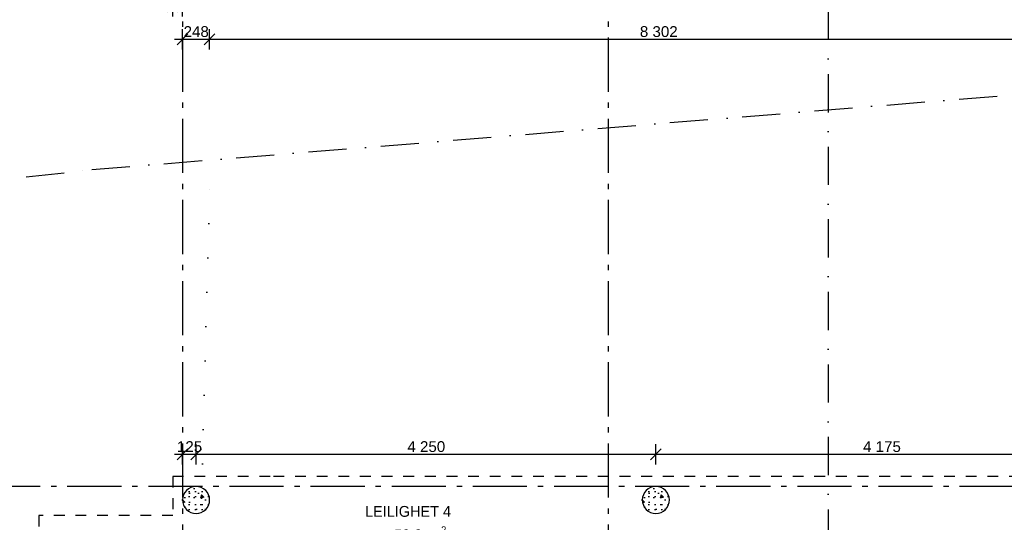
# Model space of a CAD drawing. Header units: millimetres. Extents: x -5000 to 341424, y -9235 to 550260.
# Tile 63 of 236: x 276095 to 285198, y 358359 to 363003. Entities that reach past the tile are written whole.
import ezdxf
from ezdxf.enums import TextEntityAlignment as Align

# ---------------------------------------------------------------- set-up
doc = ezdxf.new("R2010")
doc.units = ezdxf.units.MM
doc.header["$LTSCALE"] = 0.5
doc.header["$MEASUREMENT"] = 0
for name, pattern in [('Akselinje', [1500, 1000, -200, 100, -200]), ('PLINE', [0]), ('Prikk', [634.99999, 0, -634.99999]), ('Prikk & stiplet', [1340.555525, 705.555534, -352.777767, 0, -282.222223]), ('Stipling', [400, 200, -200])]:
    doc.linetypes.add(name, pattern=pattern)
for name, color, linetype in [('0(Nye konstruksjoner)', 7, 'Continuous'), ('102- Byggegrenser(Nye konstruksjoner)', 7, 'Continuous'), ('222- Søyler  (Skravur)(Nye konstruksjoner)', 7, 'Continuous'), ('222- Søyler (Nye konstruksjoner)', 7, 'Continuous'), ('82-- Modullinjer(Nye konstruksjoner)', 7, 'Continuous'), ('842-M___1_50 Målsetting bygning', 7, 'Continuous'), ('842-M___1_50 Målsetting bygning(Nye konstruksjoner)', 7, 'Continuous'), ('852- Snittmarkør', 7, 'Continuous'), ('862- M___Nettoareal(Nye konstruksjoner)', 7, 'Continuous'), ('862- M___Nettoareal(Polylinje)(Nye konstruksjoner)', 7, 'Continuous'), ('862- M___Nettoareal(Tekst)(Nye konstruksjoner)', 7, 'Continuous'), ('878- Annen overflate_visuell informasjon(Nye konstruksjoner)', 7, 'Continuous')]:
    doc.layers.add(name, color=color, linetype=linetype)
doc.styles.add('GENERATED_STYLE_1', font='txt')
doc.styles.add('GENERATED_STYLE_3', font='arial.ttf')
doc.styles.add('GENERATED_STYLE_5', font='arial.ttf')
doc.dimstyles.new('GENERATED_STYLE__1', dxfattribs={"dimtxt": 100, "dimasz": 95, "dimexe": 0.18, "dimexo": 0.0625, "dimgap": 0, "dimtad": 1, "dimtih": 1, "dimtoh": 1, "dimdec": 0, "dimzin": 0, "dimdsep": 46, "dimtxsty": 'GENERATED_STYLE_3', "dimblk": 'ARROWHEAD_6', "dimblk1": 'ARROWHEAD_6', "dimblk2": 'ARROWHEAD_6', "dimcen": 0.09, "dimse1": 1, "dimse2": 1, "dimclrd": 256, "dimclre": 256, "dimclrt": 256, "dimadec": 1, "dimazin": 0, "dimtfac": 1, "dimtdec": 4, "dimtmove": 2, "dimatfit": 3, "dimfxl": 1, "dimtolj": 1, "dimtzin": 0, "dimarcsym": 0})
doc.dimstyles.new('GENERATED_STYLE__2', dxfattribs={"dimtxt": 100, "dimasz": 95, "dimexe": 0.18, "dimexo": 0.0625, "dimgap": 0, "dimtad": 1, "dimtih": 1, "dimtoh": 1, "dimdec": 0, "dimzin": 0, "dimdsep": 46, "dimtxsty": 'GENERATED_STYLE_3', "dimblk": 'ARROWHEAD_6', "dimblk1": 'ARROWHEAD_6', "dimblk2": 'ARROWHEAD_6', "dimcen": 0.09, "dimse1": 1, "dimse2": 1, "dimclrd": 256, "dimclre": 256, "dimclrt": 256, "dimadec": 1, "dimazin": 0, "dimtfac": 1, "dimtdec": 4, "dimtmove": 0, "dimatfit": 3, "dimfxl": 1, "dimtolj": 1, "dimtzin": 0, "dimarcsym": 0})

# ---------------------------------------------------------------- blocks, each defined once
blk = doc.blocks.new('LEILIGHET 4__1', base_point=(283768.6, 348580.7))
at = {"layer": '862- M___Nettoareal(Polylinje)(Nye konstruksjoner)', "flags": 128}
blk.add_lwpolyline([(286041, 356380.7), (277911, 356380.7), (277911, 348080.7), (281226, 348080.7), (281226, 349780.7), (286041, 349780.7)], close=True, dxfattribs=at)
at = {"layer": '862- M___Nettoareal(Tekst)(Nye konstruksjoner)', "insert": (279556.9, 358321.5), "char_height": 100, "attachment_point": 1, "style": 'GENERATED_STYLE_1'}
blk.add_mtext('\\A1;{\\pql;\\pt0,2300;\\fAvenir Light|b0|i0|c0|p0;\\W1.000000;59,3\\fAvenir Light|b0|i0|c0|p0;\\W1.000000;\\A1{\\H.66x;\\S^  ;}\\fAvenir Light|b0|i0|c0|p0;\\W1.000000; m\\fAvenir Light|b0|i0|c0|p0;\\W1.000000;\\A1{\\H.66x;\\S2^  ;}}', dxfattribs=at)
at = {"layer": '862- M___Nettoareal(Tekst)(Nye konstruksjoner)', "style": 'GENERATED_STYLE_1'}
for tag, p in [('DUMMY_861', (280027.5, 358559.6)), ('ROOM_NAME', (279287.3, 358509.7)), ('DUMMY_862', (279287.3, 358371.3))]:
    blk.add_attdef(tag, text='', height=100, dxfattribs=at).set_placement(p, align=Align.TOP_LEFT)
blk = doc.blocks.new('Standard grid marker[87]', base_point=(277601, 363787.1))
at = {"layer": '82-- Modullinjer(Nye konstruksjoner)', "linetype": 'Akselinje'}
blk.add_line((277601, 363587.1), (277601, 339987.1), dxfattribs=at)
at = {"layer": '82-- Modullinjer(Nye konstruksjoner)', "style": 'GENERATED_STYLE_5'}
for tag, p in [('AC_MarkerText_1_0', (277601, 363965.8)), ('AC_MarkerText_1_1', (277601, 339715.8))]:
    blk.add_attdef(tag, text='', height=100, rotation=360, dxfattribs=at).set_placement(p, align=Align.TOP_CENTER)
blk = doc.blocks.new('Standard grid marker[88]', base_point=(305734.8, 358690.6))
at = {"layer": '82-- Modullinjer(Nye konstruksjoner)', "linetype": 'Akselinje'}
blk.add_line((305534.8, 358690.6), (271734.8, 358690.6), dxfattribs=at)
at = {"layer": '82-- Modullinjer(Nye konstruksjoner)', "style": 'GENERATED_STYLE_5'}
for tag, p in [('AC_MarkerText_1_1', (271409.8, 358744.3)), ('AC_MarkerText_1_0', (305859.8, 358744.3))]:
    blk.add_attdef(tag, text='', height=100, rotation=360, dxfattribs=at).set_placement(p, align=Align.TOP_CENTER)
blk = doc.blocks.new('Standard grid marker[93]', base_point=(281536, 363787.1))
at = {"layer": '82-- Modullinjer(Nye konstruksjoner)', "linetype": 'Akselinje'}
blk.add_line((281536, 363587.1), (281536, 339987.1), dxfattribs=at)
at = {"layer": '82-- Modullinjer(Nye konstruksjoner)', "style": 'GENERATED_STYLE_5'}
for tag, p in [('AC_MarkerText_1_0', (281536, 363965.3)), ('AC_MarkerText_1_1', (281536, 339715.3))]:
    blk.add_attdef(tag, text='', height=100, rotation=360, dxfattribs=at).set_placement(p, align=Align.TOP_CENTER)
blk = doc.blocks.new('*D652')
at = {"layer": '842-M___1_50 Målsetting bygning(Nye konstruksjoner)', "linetype": 'PLINE'}
for p, q in [((277511, 363032.5), (277511, 363220)), ((277601, 363032.5), (277601, 363220)), ((277436, 363126.2), (277511, 363126.2)), ((277561, 363176.2), (277461, 363076.2)), ((277511, 363126.2), (277601, 363126.2)), ((277651, 363176.2), (277551, 363076.2))]:
    blk.add_line(p, q, dxfattribs=at)
at = {"layer": '842-M___1_50 Målsetting bygning(Nye konstruksjoner)', "insert": (277337, 363147.7), "char_height": 100, "attachment_point": 7, "style": 'GENERATED_STYLE_3'}
blk.add_mtext('\\A1;{\\pql;\\fArial|b0|i0|c0|p0;\\W1.000000;90}', dxfattribs=at)
blk = doc.blocks.new('ARROWHEAD_6')
at = {"linetype": 'Continuous'}
for p, q in [((0, 0), (-1, 0)), ((-0.5, -0.5), (0.5, 0.5))]:
    blk.add_line(p, q, dxfattribs=at)
blk = doc.blocks.new('*D665')
at = {"layer": '842-M___1_50 Målsetting bygning(Nye konstruksjoner)', "linetype": 'PLINE'}
for p, q in [((277511, 363296.1), (277511, 363483.6)), ((303141, 363296.1), (303141, 363483.6)), ((277436, 363389.8), (277511, 363389.8)), ((277561, 363439.8), (277461, 363339.8)), ((277511, 363389.8), (303141, 363389.8)), ((303191, 363439.8), (303091, 363339.8))]:
    blk.add_line(p, q, dxfattribs=at)
at = {"layer": '842-M___1_50 Målsetting bygning(Nye konstruksjoner)', "insert": (290116.3, 363409.8), "char_height": 100, "attachment_point": 7, "style": 'GENERATED_STYLE_3'}
blk.add_mtext('\\A1;{\\pql;\\fArial|b0|i0|c0|p0;\\W1.000000;25\xa0630}', dxfattribs=at)
blk = doc.blocks.new('*D668')
at = {"layer": '842-M___1_50 Målsetting bygning(Nye konstruksjoner)', "linetype": 'PLINE'}
for p, q in [((277561, 363653.2), (277461, 363553.2)), ((277511, 363509.4), (277511, 363696.9)), ((325241, 363653.2), (325141, 363553.2)), ((325191, 363509.4), (325191, 363696.9)), ((277436, 363603.2), (277511, 363603.2)), ((277511, 363603.2), (325191, 363603.2))]:
    blk.add_line(p, q, dxfattribs=at)
at = {"layer": '842-M___1_50 Målsetting bygning(Nye konstruksjoner)', "insert": (301141.3, 363623.2), "char_height": 100, "attachment_point": 7, "style": 'GENERATED_STYLE_3'}
blk.add_mtext('\\A1;{\\pql;\\fArial|b0|i0|c0|p0;\\W1.000000;47\xa0680}', dxfattribs=at)
blk = doc.blocks.new('*D698')
at = {"layer": '842-M___1_50 Målsetting bygning(Nye konstruksjoner)', "linetype": 'PLINE'}
for p, q in [((277601, 362727.6), (277601, 362915.1)), ((277849, 362727.6), (277849, 362915.1)), ((277526, 362821.4), (277601, 362821.4)), ((277651, 362871.4), (277551, 362771.4)), ((277601, 362821.4), (277849, 362821.4)), ((277899, 362871.4), (277799, 362771.4))]:
    blk.add_line(p, q, dxfattribs=at)
at = {"layer": '842-M___1_50 Målsetting bygning(Nye konstruksjoner)', "insert": (277610.6, 362841.4), "char_height": 100, "attachment_point": 7, "style": 'GENERATED_STYLE_3'}
blk.add_mtext('\\A1;{\\pql;\\fArial|b0|i0|c0|p0;\\W1.000000;248}', dxfattribs=at)
blk = doc.blocks.new('*D699')
at = {"layer": '842-M___1_50 Målsetting bygning(Nye konstruksjoner)', "linetype": 'PLINE'}
for p, q in [((277849, 362727.6), (277849, 362915.1)), ((286151, 362727.6), (286151, 362915.1)), ((277899, 362871.4), (277799, 362771.4)), ((277849, 362821.4), (286151, 362821.4)), ((286201, 362871.4), (286101, 362771.4))]:
    blk.add_line(p, q, dxfattribs=at)
at = {"layer": '842-M___1_50 Målsetting bygning(Nye konstruksjoner)', "insert": (281828.4, 362841.4), "char_height": 100, "attachment_point": 7, "style": 'GENERATED_STYLE_3'}
blk.add_mtext('\\A1;{\\pql;\\fArial|b0|i0|c0|p0;\\W1.000000;8\xa0302}', dxfattribs=at)
blk = doc.blocks.new('*D958')
at = {"layer": '842-M___1_50 Målsetting bygning', "linetype": 'PLINE'}
for p, q in [((277651, 359037.1), (277551, 358937.1)), ((277601, 358893.3), (277601, 359080.8)), ((277776, 359037.1), (277676, 358937.1)), ((277726, 358893.3), (277726, 359080.8)), ((277526, 358987.1), (277601, 358987.1)), ((277601, 358987.1), (277726, 358987.1))]:
    blk.add_line(p, q, dxfattribs=at)
at = {"layer": '842-M___1_50 Målsetting bygning', "insert": (277549.1, 359007.1), "char_height": 100, "attachment_point": 7, "style": 'GENERATED_STYLE_3'}
blk.add_mtext('\\A1;{\\pql;\\fArial|b0|i0|c0|p0;\\W1.000000;125}', dxfattribs=at)
blk = doc.blocks.new('*D959')
at = {"layer": '842-M___1_50 Målsetting bygning', "linetype": 'PLINE'}
for p, q in [((277776, 359037.1), (277676, 358937.1)), ((277726, 358893.3), (277726, 359080.8)), ((282026, 359037.1), (281926, 358937.1)), ((281976, 358893.3), (281976, 359080.8)), ((277726, 358987.1), (281976, 358987.1))]:
    blk.add_line(p, q, dxfattribs=at)
at = {"layer": '842-M___1_50 Målsetting bygning', "insert": (279679.4, 359007.1), "char_height": 100, "attachment_point": 7, "style": 'GENERATED_STYLE_3'}
blk.add_mtext('\\A1;{\\pql;\\fArial|b0|i0|c0|p0;\\W1.000000;4\xa0250}', dxfattribs=at)
blk = doc.blocks.new('*D960')
at = {"layer": '842-M___1_50 Målsetting bygning', "linetype": 'PLINE'}
for p, q in [((282026, 359037.1), (281926, 358937.1)), ((281976, 358893.3), (281976, 359080.8)), ((286201, 359037.1), (286101, 358937.1)), ((286151, 358893.3), (286151, 359080.8)), ((281976, 358987.1), (286151, 358987.1))]:
    blk.add_line(p, q, dxfattribs=at)
at = {"layer": '842-M___1_50 Målsetting bygning', "insert": (283891.9, 359007.1), "char_height": 100, "attachment_point": 7, "style": 'GENERATED_STYLE_3'}
blk.add_mtext('\\A1;{\\pql;\\fArial|b0|i0|c0|p0;\\W1.000000;4\xa0175}', dxfattribs=at)

msp = doc.modelspace()

# ---------------------------------------------------------------- hatches: boundary and pattern name
at = {"layer": '222- Søyler  (Skravur)(Nye konstruksjoner)', "linetype": 'Continuous'}
h = msp.add_hatch(dxfattribs=at)
h.set_pattern_fill('Betong_strukturell', color=256, style=0, pattern_type=2)
h.set_pattern_definition([(315, (277601, 358565.65), (220.45, 220.45), [30, -150]), (315, (277554.42, 358391.78), (220.45, 220.45), [30, -150]), (255, (277601, 358565.65), (-301.15, 80.7), [30, -150]), (255, (277728.3, 358438.37), (-301.15, 80.7), [30, -150]), (195, (277622.22, 358544.44), (-80.7, 301.15), [30, -150]), (195, (277749.5, 358417.16), (-80.7, 301.15), [30, -150]), (315, (277579.79, 358544.436), (42.426, 42.426), [0, -60, 0, -90]), (270, (277601.006, 358523.223), (-60, 0), [0, -45, 0, -75])])
h.paths.add_polyline_path([(277601, 358565.6, 0.414214), (277726, 358440.6, 0.414214), (277851, 358565.6, 0.414214), (277726, 358690.6, 0.414214)])
h = msp.add_hatch(dxfattribs=at)
h.set_pattern_fill('Betong_strukturell', color=256, style=0, pattern_type=2)
h.set_pattern_definition([(315, (281851, 358565.65), (220.45, 220.45), [30, -150]), (315, (281804.42, 358391.78), (220.45, 220.45), [30, -150]), (255, (281851, 358565.65), (-301.15, 80.7), [30, -150]), (255, (281978.3, 358438.37), (-301.15, 80.7), [30, -150]), (195, (281872.22, 358544.44), (-80.7, 301.15), [30, -150]), (195, (281999.5, 358417.16), (-80.7, 301.15), [30, -150]), (315, (281829.79, 358544.436), (42.426, 42.426), [0, -60, 0, -90]), (270, (281851.006, 358523.223), (-60, 0), [0, -45, 0, -75])])
h.paths.add_polyline_path([(281851, 358565.6, 0.414214), (281976, 358440.6, 0.414214), (282101, 358565.6, 0.414214), (281976, 358690.6, 0.414214)])

# ---------------------------------------------------------------- linework, layer by layer
at = {"layer": '0(Nye konstruksjoner)', "linetype": 'Prikk'}
msp.add_line((277776, 358580.7), (277857.6, 361706.9), dxfattribs=at)
at = {"layer": '102- Byggegrenser(Nye konstruksjoner)', "linetype": 'Prikk & stiplet'}
msp.add_lwpolyline([(266600, 343819.4), (266306, 345646.9), (264975.1, 353919), (264162.4, 360206.4), (276761, 361618), (288825.8, 362595.9), (292139.8, 362864.5), (293830.2, 363001.5), (296607.3, 363174), (301766.8, 363226.3), (306396, 362846.8), (314956.5, 361148.7), (323261.1, 359287.7), (329942.2, 357957.4), (338670.9, 356392.1), (341329.3, 351683.5)], dxfattribs=at)
at = {"layer": '222- Søyler (Nye konstruksjoner)', "linetype": 'PLINE', "flags": 128}
for points in [[(277601, 358565.6, 0.414214), (277726, 358440.6, 0.414214), (277851, 358565.6, 0.414214), (277726, 358690.6, 0.414214)], [(281851, 358565.6, 0.414214), (281976, 358440.6, 0.414214), (282101, 358565.6, 0.414214), (281976, 358690.6, 0.414214)]]:
    msp.add_lwpolyline(points, format="xyb", close=True, dxfattribs=at)
at = {"layer": '852- Snittmarkør', "linetype": 'Prikk & stiplet'}
msp.add_line((283569.4, 365180.7), (283569.4, 341280.7), dxfattribs=at)
at = {"layer": '878- Annen overflate_visuell informasjon(Nye konstruksjoner)', "linetype": 'Stipling'}
msp.add_lwpolyline([(311960.9, 354447.8), (308360.9, 354447.8), (308360.9, 354487.8), (307200, 354487.8), (304342.7, 358420.6), (303141, 358422.6), (303141, 358780.6), (278411, 358780.6), (277511, 358780.6), (277511, 358420.6), (276271, 358420.6), (276271, 351837.7)], dxfattribs=at)

# ---------------------------------------------------------------- block references
at = {"layer": '82-- Modullinjer(Nye konstruksjoner)', "linetype": 'PLINE'}
for name, p in [('Standard grid marker[87]', (277601, 363787.1)), ('Standard grid marker[93]', (281536, 363787.1)), ('Standard grid marker[88]', (305734.8, 358690.6))]:
    msp.add_blockref(name, p, dxfattribs=at)
at = {"layer": '862- M___Nettoareal(Nye konstruksjoner)', "linetype": 'Continuous'}
ref = msp.add_blockref('LEILIGHET 4__1', (283768.6, 348580.7), dxfattribs=at)
ref.add_attrib('ROOM_NAME', 'LEILIGHET 4', dxfattribs={"layer": '862- M___Nettoareal(Tekst)(Nye konstruksjoner)', "color": 7, "height": 100, "style": 'GENERATED_STYLE_1'}).set_placement((279287.3, 358509.7), align=Align.TOP_LEFT)

# ---------------------------------------------------------------- dimensions: what is measured, and where the dimension line sits
at = {"layer": '842-M___1_50 Målsetting bygning', "linetype": 'Continuous'}
for base, p1, p2, picture, middle in [((281976, 358987.1), (277726, 358565.6), (281976, 358565.6), '*D959', (279851, 359057.1)), ((286151, 358987.1), (281976, 358565.6), (286151, 358565.6), '*D960', (284063.5, 359057.1)), ((277726, 358987.1), (277601, 358955.8), (277726, 358565.6), '*D958', (277663.3, 359057.1))]:
    dim = msp.add_linear_dim(base=base, p1=p1, p2=p2, dimstyle='GENERATED_STYLE__2', dxfattribs=at)
    dim.commit()
    dim.dimension.update_dxf_attribs({"geometry": picture, "text_midpoint": middle, "dimtype": 160})
at = {"layer": '842-M___1_50 Målsetting bygning(Nye konstruksjoner)', "linetype": 'Continuous'}
for base, p1, p2, dimstyle, picture, middle in [((325191, 363603.2), (277511, 356780.6), (325191, 362739.2), 'GENERATED_STYLE__2', '*D668', (301350.9, 363673.2)), ((303141, 363389.8), (277511, 356516.9), (303141, 356516.9), 'GENERATED_STYLE__2', '*D665', (290325.9, 363459.8)), ((277601, 363126.2), (277511, 356669.9), (277601, 363476.4), 'GENERATED_STYLE__1', '*D652', (277413.1, 363197.7)), ((286151, 362821.4), (277849, 356221.7), (286151, 359081), 'GENERATED_STYLE__2', '*D699', (282000, 362891.4)), ((277849, 362821.4), (277601, 356469.7), (277849, 356221.7), 'GENERATED_STYLE__2', '*D698', (277724.8, 362891.4))]:
    dim = msp.add_linear_dim(base=base, p1=p1, p2=p2, dimstyle=dimstyle, dxfattribs=at)
    dim.commit()
    dim.dimension.update_dxf_attribs({"geometry": picture, "text_midpoint": middle, "dimtype": 160})

doc.saveas('drawing.dxf')
